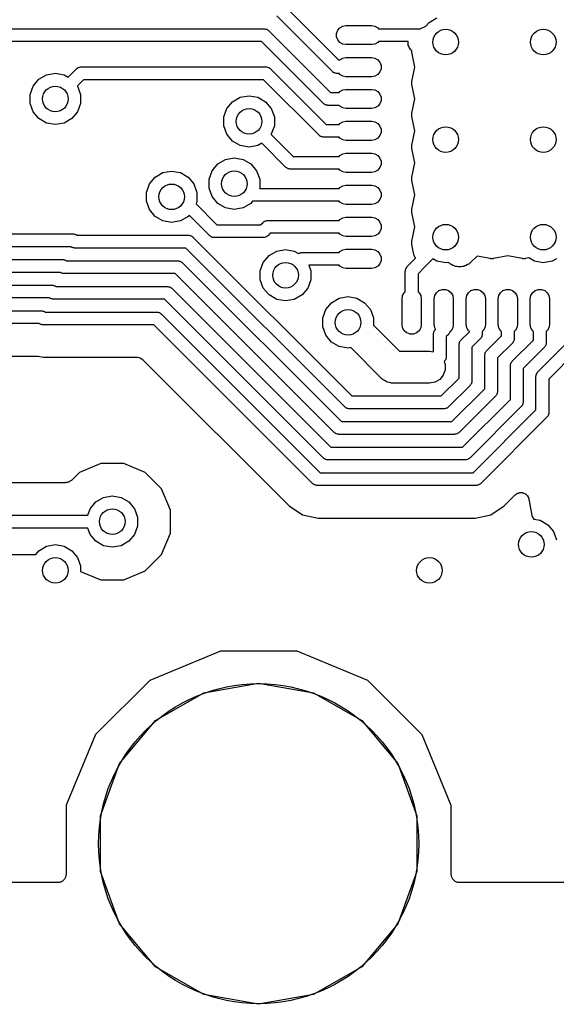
# Model space of a CAD drawing. Extents: x 88 to 361, y -189 to -115.
# Tile 13 of 36: x 177 to 186, y -189 to -174. Entities that reach past the tile are written whole.
import ezdxf

# ---------------------------------------------------------------- set-up
doc = ezdxf.new("R2010")
doc.units = 0
doc.header["$MEASUREMENT"] = 0
doc.layers.add('BLACK', color=7, linetype='CONTINUOUS')

msp = doc.modelspace()

# ---------------------------------------------------------------- linework, layer by layer
at = {"layer": 'Black'}
for p, q in [((181.37, -173.824), (182.235, -174.689)), ((182.128, -174.865), (181.258, -173.995)), ((182.288, -174.153), (182.339, -174.144)), ((182.339, -174.144), (182.74, -174.144)), ((182.74, -174.144), (182.792, -174.153)), ((183.587, -174.156), (183.638, -174.095)), ((183.638, -174.095), (183.759, -174.025)), ((170.725, -174.195), (181.06, -174.195)), ((181.06, -174.195), (181.064, -174.196)), ((181.064, -174.196), (181.068, -174.195)), ((181.068, -174.195), (181.081, -174.199)), ((181.081, -174.199), (181.094, -174.201)), ((181.094, -174.201), (181.098, -174.203)), ((181.098, -174.203), (181.102, -174.204)), ((181.102, -174.204), (181.113, -174.212)), ((181.113, -174.212), (181.124, -174.218)), ((181.124, -174.218), (181.127, -174.222)), ((181.127, -174.222), (181.13, -174.224)), ((181.13, -174.224), (182.098, -175.192)), ((182.191, -174.268), (182.209, -174.219)), ((182.191, -174.32), (182.191, -174.268)), ((182.209, -174.219), (182.243, -174.179)), ((182.243, -174.179), (182.288, -174.153)), ((182.792, -174.153), (182.837, -174.179)), ((182.837, -174.179), (182.849, -174.194)), ((182.849, -174.194), (183.495, -174.194)), ((183.495, -174.194), (183.587, -174.156)), ((181.018, -174.395), (170.684, -174.395)), ((181.986, -175.362), (181.018, -174.395)), ((182.209, -174.368), (182.191, -174.32)), ((182.243, -174.408), (182.209, -174.368)), ((182.288, -174.434), (182.243, -174.408)), ((182.339, -174.443), (182.288, -174.434)), ((182.74, -174.443), (182.339, -174.443)), ((182.792, -174.434), (182.74, -174.443)), ((182.837, -174.408), (182.792, -174.434)), ((182.849, -174.394), (182.837, -174.408)), ((183.311, -174.394), (182.849, -174.394)), ((183.308, -174.407), (183.31, -174.403)), ((183.31, -174.425), (183.308, -174.407)), ((183.31, -174.398), (183.311, -174.394)), ((183.31, -174.403), (183.31, -174.398)), ((183.31, -174.443), (183.31, -174.425)), ((183.311, -174.447), (183.31, -174.443)), ((183.311, -174.451), (183.311, -174.447)), ((183.319, -174.467), (183.311, -174.451)), ((183.325, -174.484), (183.319, -174.467)), ((183.327, -174.487), (183.325, -174.484)), ((183.329, -174.491), (183.327, -174.487)), ((183.35, -174.522), (183.329, -174.491)), ((183.361, -174.534), (183.35, -174.522)), ((183.367, -174.542), (183.361, -174.534)), ((183.368, -174.563), (183.367, -174.542)), ((183.367, -174.542), (183.367, -174.542)), ((183.414, -174.794), (183.368, -174.563)), ((182.235, -174.689), (182.243, -174.679)), ((182.243, -174.679), (182.288, -174.653)), ((182.288, -174.653), (182.339, -174.644)), ((182.339, -174.644), (182.74, -174.644)), ((182.74, -174.644), (182.792, -174.653)), ((182.792, -174.653), (182.837, -174.679)), ((182.837, -174.679), (182.87, -174.719)), ((182.87, -174.719), (182.888, -174.768)), ((177.542, -174.984), (177.663, -174.914)), ((177.663, -174.914), (177.8, -174.89)), ((177.8, -174.89), (177.937, -174.914)), ((177.937, -174.914), (178, -174.951)), ((178, -174.951), (178.129, -174.821)), ((178.129, -174.821), (178.133, -174.819)), ((178.133, -174.819), (178.136, -174.815)), ((178.136, -174.815), (178.147, -174.809)), ((178.147, -174.809), (178.158, -174.801)), ((178.158, -174.801), (178.162, -174.8)), ((178.162, -174.8), (178.166, -174.798)), ((178.166, -174.798), (178.179, -174.796)), ((178.179, -174.796), (178.191, -174.792)), ((178.191, -174.792), (178.196, -174.793)), ((178.196, -174.793), (178.2, -174.792)), ((178.2, -174.792), (181.091, -174.792)), ((181.091, -174.792), (181.095, -174.793)), ((181.095, -174.793), (181.1, -174.792)), ((181.1, -174.792), (181.112, -174.796)), ((181.112, -174.796), (181.125, -174.798)), ((181.125, -174.798), (181.129, -174.8)), ((181.129, -174.8), (181.133, -174.801)), ((181.133, -174.801), (181.144, -174.809)), ((181.144, -174.809), (181.155, -174.815)), ((181.155, -174.815), (181.158, -174.819)), ((181.158, -174.819), (181.162, -174.821)), ((181.162, -174.821), (182.03, -175.69)), ((182.131, -174.867), (182.128, -174.865)), ((182.134, -174.871), (182.131, -174.867)), ((182.146, -174.877), (182.134, -174.871)), ((182.156, -174.885), (182.146, -174.877)), ((182.161, -174.886), (182.156, -174.885)), ((182.164, -174.888), (182.161, -174.886)), ((182.177, -174.89), (182.164, -174.888)), ((182.19, -174.894), (182.177, -174.89)), ((182.194, -174.893), (182.19, -174.894)), ((182.199, -174.894), (182.194, -174.893)), ((182.23, -174.894), (182.199, -174.894)), ((182.243, -174.909), (182.23, -174.894)), ((182.288, -174.935), (182.243, -174.909)), ((182.837, -174.909), (182.792, -174.935)), ((182.87, -174.869), (182.837, -174.909)), ((182.888, -174.82), (182.87, -174.869)), ((182.888, -174.768), (182.888, -174.82)), ((183.369, -175.018), (183.414, -174.794)), ((177.452, -175.091), (177.542, -174.984)), ((178.241, -174.992), (178.145, -175.088)), ((181.05, -174.992), (178.241, -174.992)), ((181.918, -175.86), (181.05, -174.992)), ((182.339, -174.944), (182.288, -174.935)), ((182.74, -174.944), (182.339, -174.944)), ((182.792, -174.935), (182.74, -174.944)), ((183.368, -175.024), (183.369, -175.021)), ((183.369, -175.043), (183.368, -175.024)), ((183.368, -175.062), (183.369, -175.043)), ((183.369, -175.065), (183.368, -175.062)), ((183.369, -175.021), (183.369, -175.018)), ((183.369, -175.068), (183.369, -175.065)), ((183.414, -175.292), (183.369, -175.068)), ((177.405, -175.222), (177.452, -175.091)), ((177.405, -175.361), (177.405, -175.222)), ((178.145, -175.088), (178.148, -175.091)), ((178.148, -175.091), (178.195, -175.222)), ((178.195, -175.222), (178.195, -175.361)), ((182.098, -175.192), (182.23, -175.192)), ((182.23, -175.192), (182.243, -175.177)), ((182.243, -175.177), (182.288, -175.151)), ((182.288, -175.151), (182.339, -175.142)), ((182.339, -175.142), (182.74, -175.142)), ((182.74, -175.142), (182.792, -175.151)), ((182.792, -175.151), (182.837, -175.177)), ((182.837, -175.177), (182.87, -175.217)), ((182.87, -175.217), (182.888, -175.266)), ((177.452, -175.493), (177.405, -175.361)), ((178.195, -175.361), (178.148, -175.493)), ((180.478, -175.442), (180.567, -175.335)), ((180.567, -175.335), (180.688, -175.265)), ((180.688, -175.265), (180.826, -175.241)), ((180.826, -175.241), (180.963, -175.265)), ((180.963, -175.265), (181.084, -175.335)), ((181.084, -175.335), (181.173, -175.442)), ((181.99, -175.365), (181.986, -175.362)), ((181.992, -175.368), (181.99, -175.365)), ((182.004, -175.375), (181.992, -175.368)), ((182.015, -175.382), (182.004, -175.375)), ((182.019, -175.384), (182.015, -175.382)), ((182.87, -175.367), (182.837, -175.407)), ((182.888, -175.318), (182.87, -175.367)), ((182.888, -175.266), (182.888, -175.318)), ((183.369, -175.516), (183.414, -175.292)), ((177.542, -175.599), (177.452, -175.493)), ((178.148, -175.493), (178.058, -175.599)), ((180.43, -175.573), (180.478, -175.442)), ((181.173, -175.442), (181.221, -175.573)), ((182.023, -175.386), (182.019, -175.384)), ((182.035, -175.388), (182.023, -175.386)), ((182.048, -175.391), (182.035, -175.388)), ((182.052, -175.391), (182.048, -175.391)), ((182.057, -175.392), (182.052, -175.391)), ((182.23, -175.392), (182.057, -175.392)), ((182.243, -175.407), (182.23, -175.392)), ((182.288, -175.433), (182.243, -175.407)), ((182.339, -175.442), (182.288, -175.433)), ((182.74, -175.442), (182.339, -175.442)), ((182.792, -175.433), (182.74, -175.442)), ((182.837, -175.407), (182.792, -175.433)), ((183.368, -175.521), (183.369, -175.519)), ((183.369, -175.541), (183.368, -175.521)), ((183.369, -175.519), (183.369, -175.516)), ((177.663, -175.669), (177.542, -175.599)), ((177.8, -175.693), (177.663, -175.669)), ((177.937, -175.669), (177.8, -175.693)), ((178.058, -175.599), (177.937, -175.669)), ((180.43, -175.712), (180.43, -175.573)), ((181.221, -175.573), (181.221, -175.712)), ((182.03, -175.69), (182.23, -175.69)), ((182.23, -175.69), (182.243, -175.675)), ((182.243, -175.675), (182.288, -175.649)), ((182.288, -175.649), (182.339, -175.64)), ((182.339, -175.64), (182.74, -175.64)), ((182.74, -175.64), (182.792, -175.649)), ((182.792, -175.649), (182.837, -175.675)), ((182.837, -175.675), (182.87, -175.715)), ((183.368, -175.56), (183.369, -175.541)), ((183.369, -175.563), (183.368, -175.56)), ((183.369, -175.565), (183.369, -175.563)), ((183.414, -175.79), (183.369, -175.565)), ((180.478, -175.843), (180.43, -175.712)), ((180.567, -175.95), (180.478, -175.843)), ((181.173, -175.843), (181.171, -175.846)), ((181.221, -175.712), (181.173, -175.843)), ((182.87, -175.715), (182.888, -175.764)), ((182.888, -175.816), (182.87, -175.865)), ((182.888, -175.764), (182.888, -175.816)), ((183.369, -176.015), (183.414, -175.79)), ((180.688, -176.02), (180.567, -175.95)), ((181.025, -175.984), (180.963, -176.02)), ((181.402, -176.361), (181.025, -175.984)), ((181.171, -175.846), (181.514, -176.19)), ((181.922, -175.863), (181.918, -175.86)), ((181.925, -175.866), (181.922, -175.863)), ((181.936, -175.873), (181.925, -175.866)), ((181.947, -175.88), (181.936, -175.873)), ((181.951, -175.881), (181.947, -175.88)), ((181.955, -175.884), (181.951, -175.881)), ((181.968, -175.886), (181.955, -175.884)), ((181.98, -175.889), (181.968, -175.886)), ((181.985, -175.889), (181.98, -175.889)), ((181.989, -175.89), (181.985, -175.889)), ((182.23, -175.89), (181.989, -175.89)), ((182.243, -175.904), (182.23, -175.89)), ((182.288, -175.93), (182.243, -175.904)), ((182.339, -175.939), (182.288, -175.93)), ((182.74, -175.939), (182.339, -175.939)), ((182.792, -175.93), (182.74, -175.939)), ((182.837, -175.904), (182.792, -175.93)), ((182.87, -175.865), (182.837, -175.904)), ((180.826, -176.044), (180.688, -176.02)), ((180.963, -176.02), (180.826, -176.044)), ((182.243, -176.175), (182.288, -176.149)), ((182.288, -176.149), (182.339, -176.14)), ((182.339, -176.14), (182.74, -176.14)), ((182.74, -176.14), (182.792, -176.149)), ((182.792, -176.149), (182.837, -176.175)), ((183.368, -176.02), (183.369, -176.018)), ((183.368, -176.04), (183.368, -176.02)), ((183.368, -176.059), (183.368, -176.04)), ((183.369, -176.062), (183.368, -176.059)), ((183.369, -176.018), (183.369, -176.015)), ((183.369, -176.065), (183.369, -176.062)), ((183.414, -176.29), (183.369, -176.065)), ((180.337, -176.308), (180.458, -176.238)), ((180.458, -176.238), (180.595, -176.214)), ((180.595, -176.214), (180.733, -176.238)), ((180.733, -176.238), (180.853, -176.308)), ((181.514, -176.19), (182.23, -176.19)), ((182.23, -176.19), (182.243, -176.175)), ((182.837, -176.175), (182.87, -176.215)), ((182.87, -176.215), (182.888, -176.264)), ((182.888, -176.264), (182.888, -176.316)), ((183.369, -176.515), (183.414, -176.29)), ((179.358, -176.513), (179.479, -176.443)), ((179.479, -176.443), (179.616, -176.419)), ((179.616, -176.419), (179.754, -176.443)), ((179.754, -176.443), (179.875, -176.513)), ((180.2, -176.546), (180.248, -176.415)), ((180.248, -176.415), (180.337, -176.308)), ((180.853, -176.308), (180.943, -176.415)), ((180.943, -176.415), (180.991, -176.546)), ((181.406, -176.363), (181.402, -176.361)), ((181.409, -176.367), (181.406, -176.363)), ((181.42, -176.373), (181.409, -176.367)), ((181.431, -176.381), (181.42, -176.373)), ((181.435, -176.382), (181.431, -176.381)), ((181.439, -176.384), (181.435, -176.382)), ((181.452, -176.386), (181.439, -176.384)), ((181.464, -176.39), (181.452, -176.386)), ((181.469, -176.389), (181.464, -176.39)), ((181.473, -176.39), (181.469, -176.389)), ((182.23, -176.39), (181.473, -176.39)), ((182.243, -176.405), (182.23, -176.39)), ((182.288, -176.431), (182.243, -176.405)), ((182.339, -176.44), (182.288, -176.431)), ((182.74, -176.44), (182.339, -176.44)), ((182.792, -176.431), (182.74, -176.44)), ((182.837, -176.405), (182.792, -176.431)), ((182.87, -176.365), (182.837, -176.405)), ((182.888, -176.316), (182.87, -176.365)), ((179.269, -176.62), (179.358, -176.513)), ((179.875, -176.513), (179.964, -176.62)), ((180.2, -176.685), (180.2, -176.546)), ((180.991, -176.546), (180.991, -176.685)), ((183.368, -176.521), (183.369, -176.518)), ((183.368, -176.54), (183.368, -176.521)), ((183.368, -176.559), (183.368, -176.54)), ((183.369, -176.562), (183.368, -176.559)), ((183.369, -176.518), (183.369, -176.515)), ((183.369, -176.565), (183.369, -176.562)), ((183.414, -176.79), (183.369, -176.565)), ((179.221, -176.751), (179.269, -176.62)), ((179.221, -176.89), (179.221, -176.751)), ((179.964, -176.62), (180.012, -176.751)), ((180.012, -176.751), (180.012, -176.89)), ((180.248, -176.816), (180.2, -176.685)), ((180.991, -176.685), (180.989, -176.69)), ((180.989, -176.69), (182.23, -176.69)), ((182.23, -176.69), (182.243, -176.676)), ((182.243, -176.676), (182.288, -176.65)), ((182.288, -176.65), (182.339, -176.64)), ((182.339, -176.64), (182.74, -176.64)), ((182.74, -176.64), (182.792, -176.65)), ((182.792, -176.65), (182.837, -176.676)), ((182.837, -176.676), (182.87, -176.715)), ((182.87, -176.715), (182.888, -176.764)), ((182.888, -176.764), (182.888, -176.816)), ((179.269, -177.021), (179.221, -176.89)), ((180.012, -176.89), (179.997, -176.932)), ((180.337, -176.923), (180.248, -176.816)), ((180.881, -176.89), (180.853, -176.923)), ((182.23, -176.89), (180.881, -176.89)), ((182.243, -176.905), (182.23, -176.89)), ((182.288, -176.931), (182.243, -176.905)), ((182.837, -176.905), (182.792, -176.931)), ((182.87, -176.865), (182.837, -176.905)), ((182.888, -176.816), (182.87, -176.865)), ((183.369, -177.016), (183.414, -176.79)), ((179.358, -177.128), (179.269, -177.021)), ((179.997, -176.932), (180.324, -177.259)), ((180.458, -176.993), (180.337, -176.923)), ((180.595, -177.017), (180.458, -176.993)), ((180.733, -176.993), (180.595, -177.017)), ((180.853, -176.923), (180.733, -176.993)), ((182.339, -176.94), (182.288, -176.931)), ((182.74, -176.94), (182.339, -176.94)), ((182.792, -176.931), (182.74, -176.94)), ((183.368, -177.021), (183.369, -177.019)), ((183.368, -177.041), (183.368, -177.021)), ((183.368, -177.06), (183.368, -177.041)), ((183.369, -177.063), (183.368, -177.06)), ((183.369, -177.019), (183.369, -177.016)), ((183.369, -177.065), (183.369, -177.063)), ((183.414, -177.291), (183.369, -177.065)), ((179.479, -177.198), (179.358, -177.128)), ((179.616, -177.222), (179.479, -177.198)), ((179.754, -177.198), (179.616, -177.222)), ((179.875, -177.128), (179.754, -177.198)), ((179.891, -177.109), (179.875, -177.128)), ((180.212, -177.43), (179.891, -177.109)), ((181.005, -177.259), (181.044, -177.22)), ((181.044, -177.22), (181.048, -177.217)), ((181.048, -177.217), (181.051, -177.214)), ((181.051, -177.214), (181.062, -177.208)), ((181.062, -177.208), (181.073, -177.2)), ((181.073, -177.2), (181.077, -177.199)), ((181.077, -177.199), (181.081, -177.197)), ((181.081, -177.197), (181.094, -177.194)), ((181.094, -177.194), (181.106, -177.191)), ((181.106, -177.191), (181.111, -177.191)), ((181.111, -177.191), (181.115, -177.191)), ((181.115, -177.191), (182.23, -177.191)), ((182.23, -177.191), (182.243, -177.176)), ((182.243, -177.176), (182.288, -177.15)), ((182.288, -177.15), (182.339, -177.141)), ((182.339, -177.141), (182.74, -177.141)), ((182.74, -177.141), (182.792, -177.15)), ((182.792, -177.15), (182.837, -177.176)), ((182.837, -177.176), (182.87, -177.216)), ((182.87, -177.216), (182.888, -177.265)), ((180.324, -177.259), (181.005, -177.259)), ((182.87, -177.366), (182.837, -177.406)), ((182.888, -177.317), (182.87, -177.366)), ((182.888, -177.265), (182.888, -177.317)), ((183.369, -177.516), (183.414, -177.291)), ((173.366, -177.402), (178.082, -177.402)), ((178.082, -177.402), (178.086, -177.402)), ((178.086, -177.402), (178.09, -177.402)), ((178.09, -177.402), (178.103, -177.405)), ((178.103, -177.405), (178.116, -177.408)), ((178.116, -177.408), (178.12, -177.41)), ((178.12, -177.41), (178.124, -177.411)), ((178.124, -177.411), (178.135, -177.419)), ((178.135, -177.419), (178.138, -177.421)), ((178.138, -177.421), (179.879, -177.421)), ((179.879, -177.421), (179.883, -177.421)), ((179.883, -177.421), (179.887, -177.421)), ((179.887, -177.421), (179.9, -177.424)), ((179.9, -177.424), (179.913, -177.427)), ((179.913, -177.427), (179.917, -177.429)), ((179.917, -177.429), (179.921, -177.43)), ((179.921, -177.43), (179.932, -177.438)), ((179.932, -177.438), (179.943, -177.444)), ((179.943, -177.444), (179.946, -177.447)), ((179.946, -177.447), (179.949, -177.45)), ((179.949, -177.45), (182.432, -179.933)), ((180.216, -177.432), (180.212, -177.43)), ((180.218, -177.435), (180.216, -177.432)), ((180.23, -177.442), (180.218, -177.435)), ((180.24, -177.45), (180.23, -177.442)), ((180.245, -177.451), (180.24, -177.45)), ((180.248, -177.453), (180.245, -177.451)), ((180.261, -177.455), (180.248, -177.453)), ((180.274, -177.459), (180.261, -177.455)), ((180.278, -177.458), (180.274, -177.459)), ((180.283, -177.459), (180.278, -177.458)), ((181.047, -177.459), (180.283, -177.459)), ((181.051, -177.458), (181.047, -177.459)), ((181.056, -177.459), (181.051, -177.458)), ((181.068, -177.455), (181.056, -177.459)), ((181.081, -177.453), (181.068, -177.455)), ((181.085, -177.451), (181.081, -177.453)), ((181.089, -177.45), (181.085, -177.451)), ((181.1, -177.442), (181.089, -177.45)), ((181.111, -177.435), (181.1, -177.442)), ((181.114, -177.432), (181.111, -177.435)), ((181.118, -177.43), (181.114, -177.432)), ((181.156, -177.391), (181.118, -177.43)), ((182.23, -177.391), (181.156, -177.391)), ((182.243, -177.406), (182.23, -177.391)), ((182.288, -177.432), (182.243, -177.406)), ((182.339, -177.441), (182.288, -177.432)), ((182.74, -177.441), (182.339, -177.441)), ((182.792, -177.432), (182.74, -177.441)), ((182.837, -177.406), (182.792, -177.432)), ((183.368, -177.522), (183.369, -177.519)), ((183.368, -177.541), (183.368, -177.522)), ((183.369, -177.519), (183.369, -177.516)), ((178.044, -177.602), (173.325, -177.602)), ((178.048, -177.604), (178.044, -177.602)), ((178.059, -177.611), (178.048, -177.604)), ((178.063, -177.612), (178.059, -177.611)), ((178.067, -177.615), (178.063, -177.612)), ((178.079, -177.617), (178.067, -177.615)), ((178.092, -177.62), (178.079, -177.617)), ((178.096, -177.62), (178.092, -177.62)), ((178.101, -177.621), (178.096, -177.62)), ((179.837, -177.621), (178.101, -177.621)), ((182.32, -180.103), (179.837, -177.621)), ((181.137, -177.739), (181.258, -177.67)), ((181.258, -177.67), (181.395, -177.645)), ((181.395, -177.645), (181.532, -177.67)), ((181.532, -177.67), (181.598, -177.708)), ((182.23, -177.691), (182.243, -177.676)), ((182.243, -177.676), (182.288, -177.65)), ((182.288, -177.65), (182.339, -177.641)), ((182.339, -177.641), (182.74, -177.641)), ((182.74, -177.641), (182.792, -177.65)), ((182.792, -177.65), (182.837, -177.676)), ((182.837, -177.676), (182.87, -177.716)), ((183.368, -177.56), (183.368, -177.541)), ((183.369, -177.563), (183.368, -177.56)), ((183.369, -177.566), (183.369, -177.563)), ((183.4, -177.724), (183.369, -177.566)), ((173.201, -177.802), (177.916, -177.802)), ((177.916, -177.802), (177.92, -177.802)), ((177.92, -177.802), (177.925, -177.802)), ((177.925, -177.802), (177.937, -177.805)), ((177.937, -177.805), (177.95, -177.808)), ((177.95, -177.808), (177.954, -177.81)), ((177.954, -177.81), (177.958, -177.811)), ((177.958, -177.811), (177.969, -177.819)), ((177.969, -177.819), (177.973, -177.821)), ((177.973, -177.821), (179.713, -177.821)), ((179.713, -177.821), (179.717, -177.821)), ((179.717, -177.821), (179.722, -177.821)), ((179.722, -177.821), (179.734, -177.824)), ((179.734, -177.824), (179.747, -177.827)), ((179.747, -177.827), (179.751, -177.829)), ((179.751, -177.829), (179.755, -177.83)), ((179.755, -177.83), (179.766, -177.838)), ((179.766, -177.838), (179.777, -177.844)), ((179.777, -177.844), (179.78, -177.847)), ((181.047, -177.846), (181.137, -177.739)), ((181.598, -177.708), (181.608, -177.7)), ((181.608, -177.7), (181.613, -177.699)), ((181.613, -177.699), (181.616, -177.697)), ((181.616, -177.697), (181.629, -177.695)), ((181.629, -177.695), (181.642, -177.691)), ((181.642, -177.691), (181.646, -177.692)), ((181.646, -177.692), (181.651, -177.691)), ((181.651, -177.691), (182.23, -177.691)), ((182.87, -177.716), (182.888, -177.765)), ((182.888, -177.817), (182.87, -177.866)), ((182.888, -177.765), (182.888, -177.817)), ((183.294, -177.911), (183.425, -177.78)), ((183.403, -177.732), (183.4, -177.724)), ((183.405, -177.74), (183.403, -177.732)), ((183.411, -177.752), (183.405, -177.74)), ((183.416, -177.765), (183.411, -177.752)), ((183.422, -177.771), (183.416, -177.765)), ((183.426, -177.778), (183.422, -177.771)), ((183.425, -177.78), (183.426, -177.779)), ((183.425, -177.78), (183.425, -177.78)), ((183.426, -177.779), (183.426, -177.778)), ((183.696, -177.792), (183.567, -177.921)), ((183.759, -177.828), (183.696, -177.792)), ((183.896, -177.852), (183.759, -177.828)), ((184.289, -177.844), (184.272, -177.857)), ((184.387, -177.747), (184.289, -177.844)), ((184.591, -177.787), (184.387, -177.747)), ((184.594, -177.787), (184.591, -177.787)), ((184.597, -177.788), (184.594, -177.787)), ((184.616, -177.788), (184.597, -177.788)), ((184.635, -177.788), (184.616, -177.788)), ((184.638, -177.787), (184.635, -177.788)), ((184.641, -177.787), (184.638, -177.787)), ((184.866, -177.743), (184.641, -177.787)), ((185.092, -177.787), (184.866, -177.743)), ((185.094, -177.787), (185.092, -177.787)), ((185.097, -177.788), (185.094, -177.787)), ((185.116, -177.788), (185.097, -177.788)), ((185.136, -177.788), (185.116, -177.788)), ((185.138, -177.787), (185.136, -177.788)), ((185.141, -177.787), (185.138, -177.787)), ((185.194, -177.777), (185.141, -177.787)), ((185.283, -177.828), (185.194, -177.777)), ((185.42, -177.852), (185.283, -177.828)), ((185.557, -177.828), (185.42, -177.852)), ((185.627, -177.788), (185.557, -177.828)), ((179.78, -177.847), (179.784, -177.85)), ((179.784, -177.85), (182.267, -180.333)), ((180.999, -177.977), (181.047, -177.846)), ((180.999, -178.117), (180.999, -177.977)), ((182.23, -177.891), (181.759, -177.891)), ((181.759, -177.891), (181.79, -177.977)), ((181.79, -177.977), (181.79, -178.117)), ((182.243, -177.906), (182.23, -177.891)), ((182.288, -177.932), (182.243, -177.906)), ((182.339, -177.941), (182.288, -177.932)), ((182.74, -177.941), (182.339, -177.941)), ((182.792, -177.932), (182.74, -177.941)), ((182.837, -177.906), (182.792, -177.932)), ((182.87, -177.866), (182.837, -177.906)), ((183.265, -177.982), (183.266, -177.977)), ((183.265, -178.307), (183.265, -177.982)), ((183.266, -177.973), (183.269, -177.96)), ((183.266, -177.977), (183.266, -177.973)), ((183.269, -177.96), (183.271, -177.947)), ((183.271, -177.947), (183.273, -177.944)), ((183.273, -177.944), (183.275, -177.939)), ((183.275, -177.939), (183.282, -177.929)), ((183.282, -177.929), (183.289, -177.917)), ((183.289, -177.917), (183.292, -177.915)), ((183.292, -177.915), (183.294, -177.911)), ((183.567, -177.921), (183.465, -178.023)), ((183.567, -177.921), (183.567, -177.921)), ((183.937, -177.845), (183.896, -177.852)), ((183.954, -177.857), (183.937, -177.845)), ((183.969, -177.872), (183.954, -177.857)), ((183.989, -177.881), (183.969, -177.872)), ((184.007, -177.894), (183.989, -177.881)), ((184.028, -177.9), (184.007, -177.894)), ((184.048, -177.909), (184.028, -177.9)), ((184.07, -177.911), (184.048, -177.909)), ((184.091, -177.916), (184.07, -177.911)), ((184.113, -177.915), (184.091, -177.916)), ((184.134, -177.916), (184.113, -177.915)), ((184.156, -177.911), (184.134, -177.916)), ((184.177, -177.909), (184.156, -177.911)), ((184.197, -177.9), (184.177, -177.909)), ((184.218, -177.894), (184.197, -177.9)), ((184.236, -177.881), (184.218, -177.894)), ((184.256, -177.872), (184.236, -177.881)), ((184.272, -177.857), (184.256, -177.872)), ((177.878, -178.002), (173.159, -178.002)), ((177.882, -178.004), (177.878, -178.002)), ((177.893, -178.011), (177.882, -178.004)), ((177.897, -178.012), (177.893, -178.011)), ((177.901, -178.015), (177.897, -178.012)), ((177.914, -178.017), (177.901, -178.015)), ((177.926, -178.02), (177.914, -178.017)), ((177.931, -178.02), (177.926, -178.02)), ((177.935, -178.021), (177.931, -178.02)), ((179.672, -178.021), (177.935, -178.021)), ((182.154, -180.503), (179.672, -178.021)), ((181.047, -178.248), (180.999, -178.117)), ((181.79, -178.117), (181.743, -178.248)), ((183.465, -178.023), (183.465, -178.307)), ((173.035, -178.202), (177.75, -178.202)), ((177.75, -178.202), (177.755, -178.202)), ((177.755, -178.202), (177.759, -178.202)), ((177.759, -178.202), (177.772, -178.205)), ((177.772, -178.205), (177.785, -178.208)), ((177.785, -178.208), (177.788, -178.21)), ((177.788, -178.21), (177.793, -178.211)), ((177.793, -178.211), (177.803, -178.219)), ((177.803, -178.219), (177.807, -178.221)), ((177.807, -178.221), (179.547, -178.221)), ((179.547, -178.221), (179.552, -178.222)), ((179.552, -178.222), (179.556, -178.221)), ((179.556, -178.221), (179.569, -178.225)), ((179.569, -178.225), (179.582, -178.227)), ((179.582, -178.227), (179.585, -178.229)), ((179.585, -178.229), (179.59, -178.23)), ((179.59, -178.23), (179.6, -178.238)), ((179.6, -178.238), (179.612, -178.244)), ((179.612, -178.244), (179.614, -178.248)), ((179.614, -178.248), (179.618, -178.25)), ((179.618, -178.25), (182.101, -180.733)), ((181.137, -178.354), (181.047, -178.248)), ((181.743, -178.248), (181.653, -178.354)), ((183.751, -178.32), (183.791, -178.286)), ((183.791, -178.286), (183.839, -178.268)), ((183.839, -178.268), (183.892, -178.268)), ((183.892, -178.268), (183.94, -178.286)), ((183.94, -178.286), (183.98, -178.32)), ((184.251, -178.32), (184.291, -178.286)), ((184.291, -178.286), (184.34, -178.268)), ((184.34, -178.268), (184.392, -178.268)), ((184.392, -178.268), (184.441, -178.286)), ((184.441, -178.286), (184.481, -178.32)), ((184.751, -178.32), (184.791, -178.286)), ((184.791, -178.286), (184.84, -178.268)), ((184.84, -178.268), (184.892, -178.268)), ((184.892, -178.268), (184.941, -178.286)), ((184.941, -178.286), (184.981, -178.32)), ((185.252, -178.32), (185.292, -178.286)), ((185.292, -178.286), (185.341, -178.268)), ((185.341, -178.268), (185.393, -178.268)), ((185.393, -178.268), (185.442, -178.286)), ((185.442, -178.286), (185.481, -178.32)), ((177.713, -178.402), (172.994, -178.402)), ((177.716, -178.404), (177.713, -178.402)), ((177.727, -178.411), (177.716, -178.404)), ((177.731, -178.413), (177.727, -178.411)), ((177.735, -178.415), (177.731, -178.413)), ((177.748, -178.417), (177.735, -178.415)), ((177.761, -178.42), (177.748, -178.417)), ((177.765, -178.42), (177.761, -178.42)), ((177.769, -178.421), (177.765, -178.42)), ((179.506, -178.421), (177.769, -178.421)), ((181.989, -180.903), (179.506, -178.421)), ((181.258, -178.424), (181.137, -178.354)), ((181.395, -178.448), (181.258, -178.424)), ((181.532, -178.424), (181.395, -178.448)), ((181.653, -178.354), (181.532, -178.424)), ((182.114, -178.475), (182.235, -178.405)), ((182.235, -178.405), (182.372, -178.381)), ((182.372, -178.381), (182.509, -178.405)), ((182.509, -178.405), (182.63, -178.475)), ((183.215, -178.416), (183.224, -178.365)), ((183.215, -178.817), (183.215, -178.416)), ((183.224, -178.365), (183.25, -178.32)), ((183.25, -178.32), (183.265, -178.307)), ((183.465, -178.307), (183.48, -178.32)), ((183.48, -178.32), (183.506, -178.365)), ((183.506, -178.365), (183.515, -178.416)), ((183.515, -178.416), (183.515, -178.817)), ((183.716, -178.416), (183.725, -178.365)), ((183.716, -178.817), (183.716, -178.416)), ((183.725, -178.365), (183.751, -178.32)), ((183.98, -178.32), (184.006, -178.365)), ((184.006, -178.365), (184.015, -178.416)), ((184.015, -178.416), (184.015, -178.817)), ((184.216, -178.416), (184.225, -178.365)), ((184.216, -178.817), (184.216, -178.416)), ((184.225, -178.365), (184.251, -178.32)), ((184.481, -178.32), (184.507, -178.365)), ((184.507, -178.365), (184.516, -178.416)), ((184.516, -178.416), (184.516, -178.817)), ((184.716, -178.416), (184.725, -178.365)), ((184.716, -178.817), (184.716, -178.416)), ((184.725, -178.365), (184.751, -178.32)), ((184.981, -178.32), (185.007, -178.365)), ((185.007, -178.365), (185.016, -178.416)), ((185.016, -178.416), (185.016, -178.817)), ((185.217, -178.416), (185.226, -178.365)), ((185.217, -178.817), (185.217, -178.416)), ((185.226, -178.365), (185.252, -178.32)), ((185.481, -178.32), (185.507, -178.365)), ((185.507, -178.365), (185.517, -178.416)), ((185.517, -178.416), (185.517, -178.817)), ((172.869, -178.602), (177.585, -178.602)), ((177.585, -178.602), (177.589, -178.603)), ((177.589, -178.603), (177.593, -178.602)), ((177.593, -178.602), (177.606, -178.606)), ((177.606, -178.606), (177.619, -178.608)), ((177.619, -178.608), (177.623, -178.61)), ((177.623, -178.61), (177.627, -178.611)), ((177.627, -178.611), (177.638, -178.619)), ((181.977, -178.713), (182.024, -178.582)), ((182.024, -178.582), (182.114, -178.475)), ((182.63, -178.475), (182.72, -178.582)), ((182.72, -178.582), (182.767, -178.713)), ((177.638, -178.619), (177.641, -178.621)), ((177.641, -178.621), (179.382, -178.621)), ((179.382, -178.621), (179.386, -178.622)), ((179.386, -178.622), (179.39, -178.621)), ((179.39, -178.621), (179.403, -178.625)), ((179.403, -178.625), (179.416, -178.627)), ((179.416, -178.627), (179.42, -178.629)), ((179.42, -178.629), (179.424, -178.63)), ((179.424, -178.63), (179.435, -178.638)), ((179.435, -178.638), (179.446, -178.644)), ((179.446, -178.644), (179.449, -178.648)), ((179.449, -178.648), (179.452, -178.65)), ((179.452, -178.65), (181.935, -181.133)), ((181.977, -178.852), (181.977, -178.713)), ((182.767, -178.713), (182.767, -178.825)), ((177.547, -178.802), (172.828, -178.802)), ((177.551, -178.804), (177.547, -178.802)), ((177.561, -178.811), (177.551, -178.804)), ((177.566, -178.813), (177.561, -178.811)), ((177.569, -178.815), (177.566, -178.813)), ((177.582, -178.817), (177.569, -178.815)), ((177.595, -178.82), (177.582, -178.817)), ((177.599, -178.82), (177.595, -178.82)), ((177.604, -178.821), (177.599, -178.82)), ((179.34, -178.821), (177.604, -178.821)), ((181.823, -181.304), (179.34, -178.821)), ((182.024, -178.984), (181.977, -178.852)), ((182.767, -178.825), (183.176, -179.233)), ((183.224, -178.869), (183.215, -178.817)), ((183.25, -178.914), (183.224, -178.869)), ((183.29, -178.947), (183.25, -178.914)), ((183.48, -178.914), (183.44, -178.947)), ((183.506, -178.869), (183.48, -178.914)), ((183.515, -178.817), (183.506, -178.869)), ((183.715, -178.922), (183.723, -178.911)), ((183.725, -178.869), (183.716, -178.817)), ((183.723, -178.911), (183.729, -178.9)), ((183.738, -178.891), (183.725, -178.869)), ((183.729, -178.9), (183.733, -178.897)), ((183.733, -178.897), (183.735, -178.894)), ((183.735, -178.894), (183.738, -178.891)), ((183.98, -178.914), (183.961, -178.93)), ((184.006, -178.869), (183.98, -178.914)), ((184.015, -178.817), (184.006, -178.869)), ((184.225, -178.869), (184.216, -178.817)), ((184.251, -178.914), (184.225, -178.869)), ((184.266, -178.926), (184.251, -178.914)), ((184.481, -178.914), (184.466, -178.926)), ((184.507, -178.869), (184.481, -178.914)), ((184.516, -178.817), (184.507, -178.869)), ((184.725, -178.869), (184.716, -178.817)), ((184.751, -178.914), (184.725, -178.869)), ((184.766, -178.926), (184.751, -178.914)), ((184.981, -178.914), (184.966, -178.926)), ((185.007, -178.869), (184.981, -178.914)), ((185.016, -178.817), (185.007, -178.869)), ((185.226, -178.869), (185.217, -178.817)), ((185.252, -178.914), (185.226, -178.869)), ((185.267, -178.926), (185.252, -178.914)), ((185.481, -178.914), (185.467, -178.926)), ((185.507, -178.869), (185.481, -178.914)), ((185.517, -178.817), (185.507, -178.869)), ((182.114, -179.09), (182.024, -178.984)), ((183.339, -178.965), (183.29, -178.947)), ((183.391, -178.965), (183.339, -178.965)), ((183.44, -178.947), (183.391, -178.965)), ((183.706, -178.956), (183.71, -178.943)), ((183.707, -178.96), (183.706, -178.956)), ((183.706, -178.964), (183.707, -178.96)), ((183.706, -179.244), (183.706, -178.964)), ((183.71, -178.943), (183.712, -178.93)), ((183.712, -178.93), (183.714, -178.926)), ((183.714, -178.926), (183.715, -178.922)), ((183.936, -178.975), (183.906, -179.006)), ((183.906, -179.006), (183.906, -179.319)), ((183.939, -178.972), (183.936, -178.975)), ((183.942, -178.969), (183.939, -178.972)), ((183.949, -178.958), (183.942, -178.969)), ((183.956, -178.947), (183.949, -178.958)), ((183.957, -178.943), (183.956, -178.947)), ((183.959, -178.939), (183.957, -178.943)), ((183.961, -178.93), (183.959, -178.939)), ((184.123, -179.077), (184.129, -179.066)), ((184.129, -179.066), (184.133, -179.063)), ((184.133, -179.063), (184.135, -179.059)), ((184.135, -179.059), (184.266, -178.929)), ((184.266, -178.929), (184.266, -178.926)), ((184.437, -179.041), (184.306, -179.171)), ((184.439, -179.037), (184.437, -179.041)), ((184.443, -179.034), (184.439, -179.037)), ((184.449, -179.023), (184.443, -179.034)), ((184.457, -179.012), (184.449, -179.023)), ((184.458, -179.008), (184.457, -179.012)), ((184.46, -179.004), (184.458, -179.008)), ((184.462, -178.991), (184.46, -179.004)), ((184.466, -178.979), (184.462, -178.991)), ((184.466, -178.97), (184.465, -178.974)), ((184.465, -178.974), (184.466, -178.979)), ((184.466, -178.926), (184.466, -178.97)), ((184.535, -179.225), (184.766, -178.994)), ((184.766, -178.994), (184.766, -178.926)), ((184.935, -179.391), (185.267, -179.059)), ((184.958, -179.073), (184.957, -179.078)), ((184.96, -179.069), (184.958, -179.073)), ((184.963, -179.057), (184.96, -179.069)), ((184.966, -179.044), (184.963, -179.057)), ((184.966, -178.926), (184.966, -179.035)), ((184.966, -179.035), (184.966, -179.04)), ((184.966, -179.04), (184.966, -179.044)), ((185.267, -179.059), (185.267, -178.926)), ((185.467, -178.926), (185.467, -179.101)), ((182.235, -179.16), (182.114, -179.09)), ((182.372, -179.184), (182.235, -179.16)), ((182.413, -179.177), (182.372, -179.184)), ((182.895, -179.66), (182.413, -179.177)), ((184.106, -179.121), (184.11, -179.109)), ((184.107, -179.126), (184.106, -179.121)), ((184.106, -179.13), (184.107, -179.126)), ((184.106, -179.655), (184.106, -179.13)), ((184.11, -179.109), (184.112, -179.096)), ((184.112, -179.096), (184.114, -179.092)), ((184.114, -179.092), (184.115, -179.088)), ((184.115, -179.088), (184.123, -179.077)), ((184.306, -179.171), (184.306, -179.697)), ((184.529, -179.231), (184.533, -179.229)), ((184.533, -179.229), (184.535, -179.225)), ((184.937, -179.106), (184.706, -179.337)), ((184.94, -179.102), (184.937, -179.106)), ((184.943, -179.1), (184.94, -179.102)), ((184.949, -179.088), (184.943, -179.1)), ((184.957, -179.078), (184.949, -179.088)), ((185.437, -179.171), (185.106, -179.503)), ((185.335, -179.556), (185.764, -179.127)), ((185.44, -179.168), (185.437, -179.171)), ((185.443, -179.165), (185.44, -179.168)), ((185.45, -179.154), (185.443, -179.165)), ((185.457, -179.143), (185.45, -179.154)), ((185.458, -179.139), (185.457, -179.143)), ((185.461, -179.135), (185.458, -179.139)), ((185.463, -179.122), (185.461, -179.135)), ((185.466, -179.109), (185.463, -179.122)), ((185.467, -179.101), (185.466, -179.105)), ((185.466, -179.105), (185.466, -179.109)), ((173.638, -179.31), (177.508, -179.31)), ((177.508, -179.31), (177.52, -179.312)), ((177.52, -179.312), (177.533, -179.312)), ((177.533, -179.312), (177.616, -179.329)), ((177.616, -179.329), (179.077, -179.329)), ((179.077, -179.329), (179.083, -179.33)), ((179.083, -179.33), (179.088, -179.329)), ((179.088, -179.329), (179.104, -179.334)), ((179.104, -179.334), (179.121, -179.336)), ((179.121, -179.336), (179.126, -179.339)), ((179.126, -179.339), (179.131, -179.341)), ((179.131, -179.341), (179.145, -179.35)), ((179.145, -179.35), (179.159, -179.358)), ((179.159, -179.358), (179.162, -179.363)), ((179.162, -179.363), (179.167, -179.366)), ((179.167, -179.366), (181.455, -181.654)), ((183.176, -179.233), (183.642, -179.233)), ((183.642, -179.233), (183.706, -179.244)), ((183.883, -179.383), (183.879, -179.386)), ((183.889, -179.372), (183.883, -179.383)), ((183.897, -179.361), (183.889, -179.372)), ((183.898, -179.357), (183.897, -179.361)), ((183.9, -179.353), (183.898, -179.357)), ((183.902, -179.34), (183.9, -179.353)), ((183.906, -179.328), (183.902, -179.34)), ((183.906, -179.319), (183.905, -179.323)), ((183.905, -179.323), (183.906, -179.328)), ((184.506, -179.287), (184.51, -179.274)), ((184.507, -179.291), (184.506, -179.287)), ((184.506, -179.296), (184.507, -179.291)), ((184.506, -179.821), (184.506, -179.296)), ((184.51, -179.274), (184.512, -179.261)), ((184.512, -179.261), (184.514, -179.258)), ((184.514, -179.258), (184.515, -179.253)), ((184.515, -179.253), (184.523, -179.243)), ((184.523, -179.243), (184.529, -179.231)), ((184.706, -179.337), (184.706, -179.862)), ((185.935, -179.239), (185.506, -179.668)), ((183.888, -179.526), (183.859, -179.608)), ((183.877, -179.39), (183.872, -179.394)), ((183.872, -179.394), (183.888, -179.439)), ((183.879, -179.386), (183.877, -179.39)), ((183.888, -179.439), (183.888, -179.526)), ((184.906, -179.453), (184.91, -179.44)), ((184.907, -179.457), (184.906, -179.453)), ((184.906, -179.461), (184.907, -179.457)), ((184.906, -179.987), (184.906, -179.461)), ((184.91, -179.44), (184.912, -179.427)), ((184.912, -179.427), (184.914, -179.423)), ((184.914, -179.423), (184.915, -179.419)), ((184.915, -179.419), (184.923, -179.408)), ((184.923, -179.408), (184.929, -179.397)), ((184.929, -179.397), (184.933, -179.394)), ((184.933, -179.394), (184.935, -179.391)), ((185.106, -179.503), (185.106, -180.028)), ((182.904, -179.666), (182.895, -179.66)), ((182.911, -179.674), (182.904, -179.666)), ((182.94, -179.691), (182.911, -179.674)), ((183.803, -179.674), (183.728, -179.718)), ((183.859, -179.608), (183.803, -179.674)), ((183.828, -179.933), (184.106, -179.655)), ((185.306, -179.618), (185.31, -179.606)), ((185.307, -179.623), (185.306, -179.618)), ((185.306, -179.627), (185.307, -179.623)), ((185.306, -180.152), (185.306, -179.627)), ((185.31, -179.606), (185.312, -179.593)), ((185.312, -179.593), (185.314, -179.589)), ((185.314, -179.589), (185.315, -179.585)), ((185.315, -179.585), (185.323, -179.574)), ((185.323, -179.574), (185.329, -179.563)), ((185.329, -179.563), (185.333, -179.56)), ((185.333, -179.56), (185.335, -179.556)), ((185.506, -179.668), (185.506, -180.194)), ((182.966, -179.709), (182.94, -179.691)), ((182.977, -179.712), (182.966, -179.709)), ((182.987, -179.718), (182.977, -179.712)), ((183.019, -179.723), (182.987, -179.718)), ((183.05, -179.732), (183.019, -179.723)), ((183.061, -179.731), (183.05, -179.732)), ((183.072, -179.733), (183.061, -179.731)), ((183.642, -179.733), (183.072, -179.733)), ((183.728, -179.718), (183.642, -179.733)), ((184.277, -179.767), (183.941, -180.103)), ((183.994, -180.333), (184.506, -179.821)), ((184.279, -179.764), (184.277, -179.767)), ((184.283, -179.761), (184.279, -179.764)), ((184.289, -179.75), (184.283, -179.761)), ((184.297, -179.739), (184.289, -179.75)), ((184.298, -179.735), (184.297, -179.739)), ((184.3, -179.731), (184.298, -179.735)), ((184.302, -179.718), (184.3, -179.731)), ((184.306, -179.705), (184.302, -179.718)), ((184.306, -179.697), (184.305, -179.701)), ((184.305, -179.701), (184.306, -179.705)), ((182.432, -179.933), (183.828, -179.933)), ((184.677, -179.933), (184.106, -180.503)), ((184.16, -180.733), (184.906, -179.987)), ((184.679, -179.929), (184.677, -179.933)), ((184.683, -179.927), (184.679, -179.929)), ((184.689, -179.915), (184.683, -179.927)), ((184.697, -179.905), (184.689, -179.915)), ((184.698, -179.9), (184.697, -179.905)), ((184.7, -179.897), (184.698, -179.9)), ((184.702, -179.884), (184.7, -179.897)), ((184.706, -179.871), (184.702, -179.884)), ((184.706, -179.862), (184.705, -179.867)), ((184.705, -179.867), (184.706, -179.871)), ((182.324, -180.106), (182.32, -180.103)), ((182.327, -180.109), (182.324, -180.106)), ((182.338, -180.116), (182.327, -180.109)), ((182.349, -180.123), (182.338, -180.116)), ((182.353, -180.125), (182.349, -180.123)), ((182.357, -180.127), (182.353, -180.125)), ((182.369, -180.129), (182.357, -180.127)), ((182.382, -180.132), (182.369, -180.129)), ((182.386, -180.132), (182.382, -180.132)), ((182.391, -180.133), (182.386, -180.132)), ((183.87, -180.133), (182.391, -180.133)), ((183.874, -180.132), (183.87, -180.133)), ((183.879, -180.132), (183.874, -180.132)), ((183.891, -180.129), (183.879, -180.132)), ((183.904, -180.127), (183.891, -180.129)), ((183.908, -180.125), (183.904, -180.127)), ((183.912, -180.123), (183.908, -180.125)), ((183.923, -180.116), (183.912, -180.123)), ((183.934, -180.109), (183.923, -180.116)), ((183.937, -180.106), (183.934, -180.109)), ((183.941, -180.103), (183.937, -180.106)), ((185.077, -180.099), (184.272, -180.903)), ((184.325, -181.133), (185.306, -180.152)), ((185.079, -180.095), (185.077, -180.099)), ((185.083, -180.092), (185.079, -180.095)), ((185.089, -180.081), (185.083, -180.092)), ((185.097, -180.07), (185.089, -180.081)), ((185.098, -180.066), (185.097, -180.07)), ((185.1, -180.062), (185.098, -180.066)), ((185.102, -180.049), (185.1, -180.062)), ((185.106, -180.037), (185.102, -180.049)), ((185.106, -180.028), (185.105, -180.032)), ((185.105, -180.032), (185.106, -180.037)), ((185.477, -180.264), (184.438, -181.304)), ((185.479, -180.261), (185.477, -180.264)), ((185.483, -180.258), (185.479, -180.261)), ((185.489, -180.247), (185.483, -180.258)), ((185.497, -180.236), (185.489, -180.247)), ((185.498, -180.232), (185.497, -180.236)), ((185.5, -180.228), (185.498, -180.232)), ((185.502, -180.215), (185.5, -180.228)), ((185.506, -180.202), (185.502, -180.215)), ((185.506, -180.194), (185.505, -180.198)), ((185.505, -180.198), (185.506, -180.202)), ((182.267, -180.333), (183.994, -180.333)), ((182.158, -180.506), (182.154, -180.503)), ((182.161, -180.509), (182.158, -180.506)), ((182.172, -180.516), (182.161, -180.509)), ((182.183, -180.523), (182.172, -180.516)), ((182.187, -180.525), (182.183, -180.523)), ((182.191, -180.527), (182.187, -180.525)), ((182.204, -180.529), (182.191, -180.527)), ((182.216, -180.532), (182.204, -180.529)), ((182.221, -180.532), (182.216, -180.532)), ((182.225, -180.533), (182.221, -180.532)), ((184.036, -180.533), (182.225, -180.533)), ((184.04, -180.532), (184.036, -180.533)), ((184.044, -180.532), (184.04, -180.532)), ((184.057, -180.529), (184.044, -180.532)), ((184.07, -180.527), (184.057, -180.529)), ((184.074, -180.525), (184.07, -180.527)), ((184.078, -180.523), (184.074, -180.525)), ((184.088, -180.516), (184.078, -180.523)), ((184.1, -180.509), (184.088, -180.516)), ((184.103, -180.506), (184.1, -180.509)), ((184.106, -180.503), (184.103, -180.506)), ((182.101, -180.733), (184.16, -180.733)), ((181.992, -180.906), (181.989, -180.903)), ((181.995, -180.909), (181.992, -180.906)), ((182.006, -180.916), (181.995, -180.909)), ((182.017, -180.923), (182.006, -180.916)), ((184.254, -180.916), (184.243, -180.923)), ((184.265, -180.909), (184.254, -180.916)), ((184.268, -180.906), (184.265, -180.909)), ((184.272, -180.903), (184.268, -180.906)), ((178.509, -180.988), (178.175, -181.126)), ((178.87, -180.988), (178.509, -180.988)), ((179.204, -181.126), (178.87, -180.988)), ((182.021, -180.925), (182.017, -180.923)), ((182.025, -180.927), (182.021, -180.925)), ((182.038, -180.929), (182.025, -180.927)), ((182.051, -180.932), (182.038, -180.929)), ((182.055, -180.932), (182.051, -180.932)), ((182.059, -180.933), (182.055, -180.932)), ((184.201, -180.933), (182.059, -180.933)), ((184.206, -180.932), (184.201, -180.933)), ((184.21, -180.932), (184.206, -180.932)), ((184.223, -180.929), (184.21, -180.932)), ((184.235, -180.927), (184.223, -180.929)), ((184.239, -180.925), (184.235, -180.927)), ((184.243, -180.923), (184.239, -180.925)), ((178.175, -181.126), (178.05, -181.251)), ((179.459, -181.382), (179.204, -181.126)), ((181.935, -181.133), (184.325, -181.133)), ((177.96, -181.288), (175.908, -181.288)), ((177.966, -181.287), (177.96, -181.288)), ((177.971, -181.287), (177.966, -181.287)), ((177.987, -181.283), (177.971, -181.287)), ((178.004, -181.28), (177.987, -181.283)), ((178.009, -181.277), (178.004, -181.28)), ((178.014, -181.276), (178.009, -181.277)), ((178.028, -181.266), (178.014, -181.276)), ((178.042, -181.258), (178.028, -181.266)), ((178.045, -181.254), (178.042, -181.258)), ((178.05, -181.251), (178.045, -181.254)), ((179.597, -181.716), (179.459, -181.382)), ((181.827, -181.306), (181.823, -181.304)), ((181.829, -181.309), (181.827, -181.306)), ((181.841, -181.316), (181.829, -181.309)), ((181.851, -181.323), (181.841, -181.316)), ((181.856, -181.325), (181.851, -181.323)), ((181.86, -181.327), (181.856, -181.325)), ((181.872, -181.329), (181.86, -181.327)), ((181.885, -181.332), (181.872, -181.329)), ((181.889, -181.332), (181.885, -181.332)), ((181.894, -181.333), (181.889, -181.332)), ((184.367, -181.333), (181.894, -181.333)), ((184.371, -181.332), (184.367, -181.333)), ((184.376, -181.332), (184.371, -181.332)), ((184.388, -181.329), (184.376, -181.332)), ((184.401, -181.327), (184.388, -181.329)), ((184.405, -181.325), (184.401, -181.327)), ((184.409, -181.323), (184.405, -181.325)), ((184.42, -181.316), (184.409, -181.323)), ((184.431, -181.309), (184.42, -181.316)), ((184.434, -181.306), (184.431, -181.309)), ((184.438, -181.304), (184.434, -181.306)), ((178.431, -181.588), (178.552, -181.518)), ((178.552, -181.518), (178.689, -181.494)), ((178.689, -181.494), (178.826, -181.518)), ((178.826, -181.518), (178.947, -181.588)), ((184.806, -181.654), (184.981, -181.478)), ((184.981, -181.478), (184.995, -181.469)), ((184.995, -181.469), (185.007, -181.458)), ((185.007, -181.458), (185.013, -181.456)), ((185.013, -181.456), (185.017, -181.453)), ((185.017, -181.453), (185.033, -181.449)), ((185.033, -181.449), (185.049, -181.443)), ((185.049, -181.443), (185.054, -181.443)), ((185.054, -181.443), (185.06, -181.442)), ((185.06, -181.442), (185.076, -181.443)), ((185.076, -181.443), (185.093, -181.443)), ((185.093, -181.443), (185.098, -181.445)), ((185.098, -181.445), (185.104, -181.445)), ((185.104, -181.445), (185.119, -181.453)), ((185.119, -181.453), (185.134, -181.458)), ((185.134, -181.458), (185.139, -181.462)), ((185.139, -181.462), (185.144, -181.464)), ((185.144, -181.464), (185.156, -181.476)), ((185.156, -181.476), (185.168, -181.487)), ((185.168, -181.487), (185.171, -181.491)), ((185.171, -181.491), (185.175, -181.495)), ((185.175, -181.495), (185.182, -181.51)), ((185.182, -181.51), (185.19, -181.525)), ((185.19, -181.525), (185.191, -181.53)), ((185.191, -181.53), (185.194, -181.535)), ((185.194, -181.535), (185.195, -181.552)), ((178.341, -181.695), (178.431, -181.588)), ((178.947, -181.588), (179.037, -181.695)), ((181.455, -181.654), (181.59, -181.744)), ((184.671, -181.744), (184.806, -181.654)), ((185.195, -181.552), (185.198, -181.568)), ((185.198, -181.568), (185.198, -181.573)), ((185.198, -181.573), (185.243, -181.799)), ((175.895, -181.796), (178.305, -181.796)), ((178.305, -181.796), (178.341, -181.695)), ((179.037, -181.695), (179.084, -181.826)), ((179.084, -181.826), (179.084, -181.965)), ((179.597, -182.077), (179.597, -181.716)), ((181.59, -181.744), (181.662, -181.792)), ((181.662, -181.792), (181.906, -181.841)), ((181.906, -181.841), (184.354, -181.841)), ((184.354, -181.841), (184.599, -181.792)), ((184.599, -181.792), (184.671, -181.744)), ((185.243, -181.799), (185.247, -181.818)), ((185.247, -181.818), (185.273, -181.857)), ((178.305, -181.996), (175.936, -181.996)), ((178.341, -182.097), (178.305, -181.996)), ((179.084, -181.965), (179.037, -182.097)), ((185.273, -181.857), (185.37, -181.874)), ((185.37, -181.874), (185.491, -181.944)), ((185.491, -181.944), (185.581, -182.051)), ((178.431, -182.203), (178.341, -182.097)), ((179.037, -182.097), (178.947, -182.203)), ((179.458, -182.411), (179.597, -182.077)), ((185.581, -182.051), (185.628, -182.182)), ((177.542, -182.35), (177.663, -182.28)), ((177.663, -182.28), (177.8, -182.256)), ((177.8, -182.256), (177.937, -182.28)), ((177.937, -182.28), (178.058, -182.35)), ((178.552, -182.273), (178.431, -182.203)), ((178.689, -182.297), (178.552, -182.273)), ((178.826, -182.273), (178.689, -182.297)), ((178.947, -182.203), (178.826, -182.273)), ((175.911, -182.408), (177.494, -182.408)), ((177.494, -182.408), (177.542, -182.35)), ((178.058, -182.35), (178.148, -182.457)), ((178.148, -182.457), (178.195, -182.588)), ((179.203, -182.666), (179.458, -182.411)), ((178.195, -182.588), (178.195, -182.674)), ((178.195, -182.674), (178.508, -182.804)), ((178.869, -182.804), (179.203, -182.666)), ((178.508, -182.804), (178.869, -182.804)), ((180.379, -183.92), (179.273, -184.377)), ((181.576, -183.921), (180.379, -183.92)), ((182.681, -184.38), (181.576, -183.921)), ((179.273, -184.377), (178.426, -185.222)), ((180.117, -184.57), (180.975, -184.419)), ((180.975, -184.419), (181.833, -184.57)), ((182.827, -184.525), (182.681, -184.38)), ((179.362, -185.006), (180.117, -184.57)), ((181.833, -184.57), (182.588, -185.006)), ((183.527, -185.226), (182.827, -184.525)), ((178.802, -185.673), (179.362, -185.006)), ((182.588, -185.006), (183.148, -185.673)), ((178.426, -185.222), (177.968, -186.327)), ((183.984, -186.332), (183.527, -185.226)), ((178.504, -186.492), (178.802, -185.673)), ((183.148, -185.673), (183.446, -186.492)), ((177.968, -186.327), (177.967, -187.409)), ((183.983, -187.409), (183.984, -186.332)), ((178.504, -187.364), (178.504, -186.492)), ((183.446, -186.492), (183.446, -187.364)), ((178.802, -188.183), (178.504, -187.364)), ((183.446, -187.364), (183.148, -188.183)), ((177.84, -187.536), (176.218, -187.536)), ((177.85, -187.534), (177.84, -187.536)), ((177.862, -187.534), (177.85, -187.534)), ((177.872, -187.53), (177.862, -187.534)), ((177.883, -187.528), (177.872, -187.53)), ((177.893, -187.523), (177.883, -187.528)), ((177.903, -187.519), (177.893, -187.523)), ((177.912, -187.512), (177.903, -187.519)), ((177.921, -187.506), (177.912, -187.512)), ((177.928, -187.498), (177.921, -187.506)), ((177.937, -187.49), (177.928, -187.498)), ((177.942, -187.481), (177.937, -187.49)), ((177.95, -187.472), (177.942, -187.481)), ((177.953, -187.462), (177.95, -187.472)), ((177.959, -187.452), (177.953, -187.462)), ((177.961, -187.441), (177.959, -187.452)), ((177.965, -187.431), (177.961, -187.441)), ((177.967, -187.409), (177.965, -187.42)), ((177.965, -187.42), (177.965, -187.431)), ((183.985, -187.42), (183.983, -187.409)), ((183.985, -187.431), (183.985, -187.42)), ((183.988, -187.441), (183.985, -187.431)), ((183.99, -187.452), (183.988, -187.441)), ((183.996, -187.462), (183.99, -187.452)), ((184, -187.472), (183.996, -187.462)), ((184.007, -187.481), (184, -187.472)), ((184.012, -187.49), (184.007, -187.481)), ((184.021, -187.497), (184.012, -187.49)), ((184.028, -187.506), (184.021, -187.497)), ((184.038, -187.512), (184.028, -187.506)), ((184.046, -187.519), (184.038, -187.512)), ((184.056, -187.523), (184.046, -187.519)), ((184.066, -187.528), (184.056, -187.523)), ((184.077, -187.53), (184.066, -187.528)), ((184.087, -187.534), (184.077, -187.53)), ((184.099, -187.534), (184.087, -187.534)), ((184.11, -187.536), (184.099, -187.534)), ((195.256, -187.536), (184.11, -187.536)), ((179.362, -188.851), (178.802, -188.183)), ((183.148, -188.183), (182.588, -188.851)), ((180.117, -189.286), (179.362, -188.851)), ((182.588, -188.851), (181.833, -189.286)), ((180.975, -189.438), (180.117, -189.286)), ((181.833, -189.286), (180.975, -189.438))]:
    msp.add_line(p, q, dxfattribs=at)
for centre, radius in [((183.896, -174.403), 0.2), ((185.42, -174.403), 0.2), ((177.8, -175.292), 0.2), ((180.826, -175.642), 0.2), ((183.896, -175.927), 0.2), ((185.42, -175.927), 0.2), ((180.595, -176.616), 0.2), ((179.616, -176.821), 0.2), ((183.896, -177.451), 0.2), ((185.42, -177.451), 0.2), ((181.395, -178.047), 0.2), ((182.372, -178.783), 0.2), ((178.689, -181.896), 0.2), ((185.233, -182.252), 0.2), ((177.8, -182.658), 0.2), ((183.642, -182.658), 0.2), ((180.975, -186.928), 2.5)]:
    msp.add_circle(centre, radius, dxfattribs=at)

doc.saveas('drawing.dxf')
